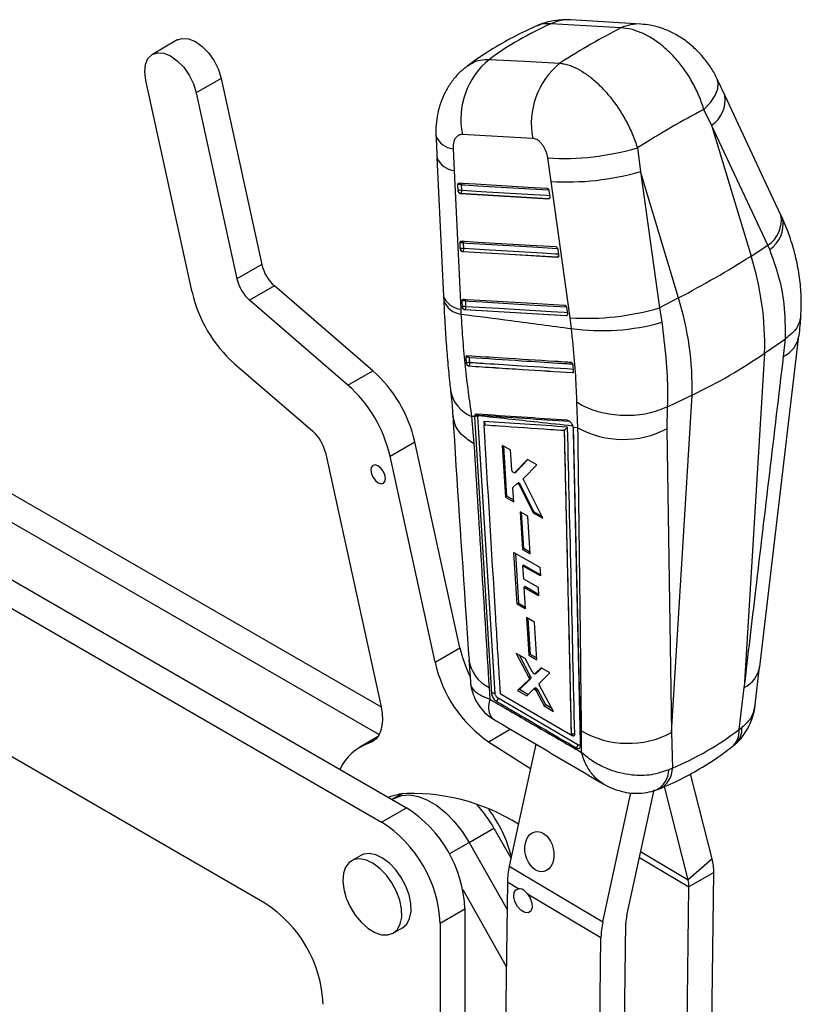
# Model space of a CAD drawing. Header units: millimetres. Extents: x 43 to 401, y 20 to 284.
# Tile 20 of 20: x 321 to 384, y 202 to 281. Entities that reach past the tile are written whole.
import ezdxf

# ---------------------------------------------------------------- set-up
doc = ezdxf.new("R2010")
doc.units = ezdxf.units.MM

msp = doc.modelspace()

# ---------------------------------------------------------------- linework, layer by layer
at = {"color": 7, "linetype": 'Continuous', "lineweight": 25}
for p, q in [((371.432522, 280.633934), (365.791811, 280.974593)), ((334.049012, 279.349165), (332.045543, 278.192587)), ((335.243583, 259.00586), (331.5075, 276.090785)), ((337.58681, 276.254665), (335.583341, 275.098087)), ((337.58681, 276.254665), (340.869505, 261.243057)), ((378.195891, 274.895996), (377.589451, 276.18835)), ((335.583341, 275.098087), (338.866036, 260.086478)), ((377.145124, 272.4686), (376.515948, 273.742688)), ((377.145124, 272.4686), (380.319844, 261.932893)), ((381.684538, 262.800676), (377.145124, 272.4686)), ((356.299958, 270.577005), (356.382002, 268.828617)), ((371.161175, 270.65434), (371.394114, 268.743691)), ((354.995125, 269.877823), (355.521967, 258.698266)), ((364.193946, 267.94668), (363.92676, 269.839017)), ((356.382002, 268.828617), (356.911249, 257.648024)), ((371.394114, 268.743691), (372.935868, 257.746439)), ((374.464898, 258.552904), (371.394114, 268.743691)), ((356.7019, 267.209079), (356.685117, 267.670156)), ((356.986033, 267.21281), (356.969248, 267.67388)), ((365.737654, 256.950605), (364.193946, 267.94668)), ((356.707399, 267.162456), (356.7019, 267.209079)), ((356.870126, 266.965227), (356.893595, 266.978775)), ((363.992115, 266.541849), (356.870126, 266.965227)), ((364.022383, 267.193404), (364.092237, 266.729358)), ((364.015485, 266.555341), (363.992115, 266.541849)), ((364.092237, 266.729358), (364.094587, 266.709084)), ((356.872595, 262.524613), (356.855784, 262.985673)), ((357.156737, 262.52838), (357.139923, 262.989437)), ((380.319844, 261.932893), (381.684538, 262.800676)), ((381.826427, 262.457761), (381.684538, 262.800676)), ((356.878031, 262.478332), (356.872595, 262.524613)), ((357.040888, 262.280786), (357.064341, 262.294325)), ((364.701528, 261.826951), (357.040888, 262.280786)), ((364.731898, 262.478545), (364.80171, 262.014484)), ((364.80171, 262.014484), (364.804084, 261.993876)), ((340.869505, 261.243057), (338.866036, 260.086478)), ((364.724911, 261.84045), (364.701528, 261.826951)), ((341.888853, 259.522621), (339.885384, 258.366043)), ((349.815386, 252.68483), (341.888853, 259.522621)), ((347.811917, 251.528252), (339.885384, 258.366043)), ((355.518887, 258.699208), (355.536399, 258.339751)), ((357.043501, 257.840266), (357.026674, 258.30131)), ((357.327647, 257.844061), (357.310818, 258.305109)), ((374.464898, 258.552904), (372.935868, 257.746439)), ((356.911249, 257.648024), (356.928595, 257.255792)), ((357.048894, 257.794208), (357.043501, 257.840266)), ((357.211837, 257.596454), (357.23528, 257.609987)), ((365.41065, 257.111884), (357.211837, 257.596454)), ((365.441082, 257.763505), (365.510871, 257.29943)), ((365.510871, 257.29943), (365.513261, 257.2786)), ((372.935868, 257.746439), (373.122751, 256.586269)), ((365.434041, 257.125387), (365.41065, 257.111884)), ((365.841521, 256.087086), (365.737654, 256.950605)), ((381.017384, 228.804341), (384.186166, 255.484723)), ((381.418137, 254.094378), (383.089865, 255.255053)), ((382.947037, 253.822465), (383.091643, 255.256261)), ((383.091643, 255.256261), (383.089865, 255.255053)), ((381.418137, 254.094378), (379.779068, 227.136962)), ((338.641407, 253.271067), (344.982634, 247.800838)), ((357.358404, 253.304659), (357.366975, 253.259994)), ((347.811917, 251.528252), (349.815386, 252.68483)), ((357.548977, 253.064236), (357.555857, 253.068208)), ((365.935325, 252.536529), (365.925999, 252.531145)), ((365.978887, 253.109078), (365.974972, 253.136829)), ((366.016645, 252.667434), (365.978887, 253.109078)), ((366.362667, 248.077848), (366.279322, 250.124747)), ((375.563191, 250.71439), (373.565806, 249.75749)), ((373.908809, 223.505107), (375.563191, 250.71439)), ((373.564821, 249.757014), (373.534626, 248.010105)), ((373.565806, 249.75749), (373.564821, 249.757014)), ((358.012777, 248.979613), (357.783584, 249.004157)), ((357.783584, 249.004157), (357.966014, 246.807597)), ((358.012777, 248.979613), (358.013455, 248.961701)), ((358.013455, 248.961701), (358.017623, 248.964106)), ((358.013455, 248.961701), (359.393006, 226.655297)), ((358.037497, 249.086792), (358.017623, 248.964106)), ((358.017623, 248.964106), (359.393661, 226.655675)), ((358.299572, 248.977427), (358.308552, 249.046173)), ((359.679184, 226.667355), (358.299572, 248.977427)), ((365.245095, 247.878392), (365.249413, 247.881438)), ((365.245095, 247.878392), (365.814423, 223.369473)), ((366.362667, 248.077848), (365.989917, 248.118387)), ((365.994922, 248.063134), (365.989917, 248.118387)), ((365.995675, 248.03107), (365.994922, 248.063134)), ((373.534626, 248.010105), (373.908809, 223.505107)), ((351.20974, 245.793464), (353.21321, 246.950042)), ((356.845422, 230.340107), (353.21321, 246.950042)), ((360.92844, 246.29321), (360.261261, 246.666844)), ((360.261261, 246.666844), (360.522381, 242.492914)), ((360.638666, 242.560043), (360.3781, 246.601411)), ((361.027914, 244.689646), (360.92844, 246.29321)), ((346.001981, 246.0804), (350.487024, 225.570514)), ((354.841953, 229.183528), (351.20974, 245.793464)), ((362.288435, 245.530703), (361.276958, 244.469944)), ((361.369676, 244.523469), (362.307667, 245.519911)), ((363.048941, 245.103809), (362.288435, 245.530703)), ((361.264618, 244.460288), (361.35775, 244.514052)), ((361.369676, 244.523469), (361.276958, 244.469944)), ((361.357184, 244.514983), (361.369676, 244.523469)), ((361.987091, 244.017788), (363.048941, 245.103809)), ((318.238332, 244.19298), (350.485999, 225.575202)), ((361.276958, 244.469944), (361.263342, 244.462542)), ((363.536299, 240.791662), (361.994162, 243.85766)), ((316.234862, 243.036402), (350.324258, 223.355326)), ((361.187467, 242.118002), (361.119575, 243.212198)), ((361.139971, 243.281666), (361.427673, 243.566801)), ((361.530986, 243.628269), (361.438387, 243.574813)), ((361.670909, 243.579387), (361.581241, 243.527622)), ((361.738091, 243.486825), (361.649559, 243.435716)), ((361.649559, 243.435716), (362.747674, 241.237381)), ((362.822605, 241.280637), (361.738091, 243.486825)), ((360.638666, 242.560043), (360.522381, 242.492914)), ((360.522381, 242.492914), (361.187467, 242.118002)), ((361.179705, 242.243088), (360.638666, 242.560043)), ((312.227924, 240.723246), (352.533012, 217.45362)), ((362.332229, 240.956942), (361.697079, 241.315763)), ((361.697079, 241.315763), (361.884176, 238.278927)), ((361.988765, 238.339304), (361.800617, 241.25727)), ((362.517669, 237.919099), (362.332229, 240.956942)), ((362.822605, 241.280637), (362.747674, 241.237381)), ((362.747674, 241.237381), (363.536299, 240.791662)), ((363.485761, 240.892139), (362.822605, 241.280637)), ((310.224454, 239.566667), (350.529542, 216.297042)), ((361.988765, 238.339304), (361.884176, 238.278927)), ((361.884176, 238.278927), (362.517669, 237.919099)), ((362.510682, 238.033553), (361.988765, 238.339304)), ((361.194454, 238.031499), (363.288403, 236.840449)), ((361.455018, 233.856778), (361.194454, 238.031499)), ((361.320933, 237.959555), (361.581113, 233.92957)), ((362.00972, 237.014264), (361.900351, 236.951126)), ((361.900351, 236.951126), (361.964534, 235.911269)), ((363.330891, 236.136018), (361.900351, 236.951126)), ((362.00972, 237.014264), (363.324379, 236.243983)), ((363.288403, 236.840449), (363.330891, 236.136018)), ((361.964534, 235.911269), (363.14078, 235.239764)), ((362.12155, 235.282119), (362.007427, 235.216237)), ((362.007427, 235.216237), (362.114635, 233.478645)), ((363.182843, 234.544253), (362.007427, 235.216237)), ((362.12155, 235.282119), (363.175568, 234.664553)), ((363.14078, 235.239764), (363.182843, 234.544253)), ((361.581113, 233.92957), (361.455018, 233.856778)), ((362.114635, 233.478645), (361.455018, 233.856778)), ((361.581113, 233.92957), (362.10578, 233.622159)), ((362.853484, 232.414986), (362.223576, 232.77683)), ((362.223576, 232.77683), (362.410346, 229.739759)), ((362.539163, 229.814123), (362.352913, 232.702536)), ((363.038028, 229.376567), (362.853484, 232.414986)), ((354.841953, 229.183528), (356.845422, 230.340107)), ((362.113108, 229.471988), (361.392662, 229.888944)), ((361.392662, 229.888944), (362.413124, 227.96232)), ((362.547754, 228.040041), (361.649143, 229.740505)), ((362.697428, 228.383264), (362.113108, 229.471988)), ((362.539163, 229.814123), (362.410346, 229.739759)), ((362.410346, 229.739759), (363.038028, 229.376567)), ((363.028878, 229.527233), (362.539163, 229.814123)), ((357.574555, 229.395648), (357.695375, 227.627627)), ((363.398742, 228.727239), (362.909163, 228.259756)), ((363.039607, 228.33506), (363.429719, 228.709276)), ((364.103759, 228.31847), (363.398742, 228.727239)), ((380.654036, 225.745263), (381.0164, 228.80574)), ((341.101007, 209.764553), (309.752628, 227.863139)), ((361.639053, 226.985773), (362.557934, 227.871006)), ((362.547754, 228.040041), (362.413124, 227.96232)), ((362.557934, 227.871006), (362.422827, 227.793011)), ((362.900207, 228.253322), (363.030792, 228.328707)), ((363.039607, 228.33506), (362.909163, 228.259756)), ((363.256376, 227.487411), (364.103759, 228.31847)), ((359.190813, 227.153424), (359.249457, 226.204801)), ((362.422827, 227.793011), (361.497934, 226.904306)), ((362.914981, 227.094313), (362.779234, 227.015948)), ((363.040991, 227.05823), (362.905645, 226.980096)), ((364.383931, 225.218644), (363.267173, 227.317249)), ((379.355012, 223.750098), (379.779068, 227.136962)), ((366.354712, 222.530823), (359.925485, 226.283077)), ((360.111692, 226.683286), (360.110335, 226.693991)), ((365.753395, 223.339677), (360.180132, 226.584584)), ((361.639053, 226.985773), (361.497934, 226.904306)), ((361.497934, 226.904306), (362.229019, 226.477617)), ((362.332633, 226.579449), (361.639053, 226.985773)), ((362.229019, 226.477617), (362.769019, 227.008334)), ((363.117573, 226.961833), (362.982242, 226.883708)), ((362.982242, 226.883708), (363.624535, 225.662521)), ((363.762174, 225.741978), (363.117573, 226.961833)), ((363.762174, 225.741978), (363.624535, 225.662521)), ((363.624535, 225.662521), (364.383931, 225.218644)), ((364.260927, 225.449793), (363.762174, 225.741978)), ((379.355012, 223.750098), (379.58788, 223.912664)), ((350.196069, 223.152992), (348.770737, 222.330165)), ((365.798751, 223.334036), (365.80667, 223.338607)), ((365.815413, 223.370044), (365.814423, 223.369473)), ((365.815413, 223.370044), (365.815447, 223.370314)), ((366.661826, 221.895957), (366.646715, 223.635543)), ((373.908809, 223.505107), (373.976845, 220.648597)), ((359.14897, 222.770933), (362.548137, 220.623833)), ((362.972196, 222.570291), (360.828502, 212.730593)), ((373.976845, 220.648597), (373.680707, 220.506141)), ((377.195124, 213.337677), (375.44953, 220.186969)), ((375.251953, 211.626393), (373.333692, 219.153187)), ((352.204167, 218.585123), (351.388621, 218.114319)), ((368.370083, 208.243089), (370.638404, 218.654827)), ((370.297318, 208.766143), (372.504357, 218.8966)), ((350.529542, 216.297042), (352.533012, 217.45362)), ((357.585155, 214.650229), (359.588624, 215.806808)), ((359.588624, 215.806808), (360.966984, 213.366236)), ((357.585155, 214.650229), (360.646082, 209.230451)), ((348.846138, 213.605946), (348.091891, 213.170529)), ((377.195124, 213.337677), (375.251953, 211.626393)), ((360.828502, 212.730593), (368.370083, 208.243089)), ((377.315722, 212.228265), (375.312252, 211.071687)), ((377.053522, 192.678629), (377.315722, 212.228265)), ((360.676032, 211.463543), (360.361121, 187.983773)), ((360.676032, 211.463543), (361.595054, 210.916693)), ((357.073266, 210.852611), (360.584455, 204.635583)), ((362.281214, 210.508403), (368.217614, 206.976039)), ((375.050052, 191.52205), (375.312252, 211.071687)), ((355.243386, 208.131959), (357.246855, 209.288537)), ((357.246855, 209.288537), (357.246255, 193.121375)), ((355.243386, 208.131959), (355.242786, 191.964797)), ((369.958883, 188.582981), (370.221083, 208.132617)), ((351.458284, 207.339132), (352.212531, 207.774549)), ((367.955414, 187.426403), (368.217614, 206.976039))]:
    msp.add_line(p, q, dxfattribs=at)
at = {"color": 8, "linetype": 'Continuous', "lineweight": 25}
for p, q in [((358.775355, 248.601682), (358.792402, 248.321153)), ((365.987855, 248.128311), (366.549254, 223.484877)), ((359.14897, 222.770933), (360.90728, 223.785984)), ((365.802924, 223.336443), (365.904782, 223.277062)), ((350.008219, 222.943505), (349.498441, 222.649216)), ((355.984009, 213.725907), (357.585155, 214.650229)), ((371.417534, 213.908006), (375.251953, 211.626393)), ((371.317473, 213.448719), (375.312252, 211.071687))]:
    msp.add_line(p, q, dxfattribs=at)
at = {"color": 7, "linetype": 'Continuous', "lineweight": 25, "flags": 128}
for points in [[(369.829061, 280.317497), (366.986023, 280.489237), (364.188501, 280.658234)], [(334.049012, 279.349165), (334.452539, 279.481025), (334.959923, 279.444332), (335.507444, 279.224093), (336.057789, 278.83532), (336.573454, 278.304505), (337.019297, 277.667827), (337.364933, 276.968661), (337.58681, 276.254665)], [(331.5075, 276.090785), (331.424506, 276.770956), (331.486047, 277.370948), (331.68793, 277.849868), (332.0164, 278.17509), (332.449069, 278.324447), (332.956454, 278.287753), (333.503975, 278.067515), (334.05432, 277.678742), (334.569985, 277.147927), (335.015828, 276.511249), (335.361464, 275.812083), (335.583341, 275.098087)], [(359.21831, 277.788374), (362.038511, 277.635045), (364.906981, 277.479029)], [(382.736756, 265.228251), (381.740685, 267.349509), (378.197588, 274.895872)], [(362.724456, 271.406552), (359.858125, 271.567195), (357.040032, 271.725092)], [(356.788701, 267.822585), (357.052877, 267.806873), (358.109575, 267.744025), (362.336297, 267.492583), (363.857383, 267.402082)], [(356.893595, 266.978775), (360.440156, 266.767941), (364.015485, 266.555341)], [(356.959389, 263.138112), (357.223656, 263.122453), (358.280716, 263.059808), (362.508899, 262.809209), (364.566862, 262.68722)], [(357.064341, 262.294325), (360.880269, 262.068261), (364.724911, 261.84045)], [(357.130294, 258.453761), (357.394621, 258.438138), (358.451927, 258.375636), (362.681098, 258.125605), (365.276019, 257.972172)], [(357.23528, 257.609987), (361.32032, 257.368557), (365.434041, 257.125387)], [(350.832915, 244.002003), (350.783663, 244.289772), (350.652218, 244.583486), (350.458591, 244.838427), (350.232259, 245.015784), (350.00768, 245.088556), (349.819044, 245.045665), (349.695069, 244.893638), (349.654629, 244.655628), (349.70388, 244.367859), (349.835326, 244.074145), (350.028953, 243.819204), (350.255285, 243.641847), (350.479863, 243.569075), (350.668499, 243.611966), (350.792475, 243.763993), (350.832915, 244.002003)], [(359.393017, 226.655132), (359.393898, 226.644947), (359.394779, 226.634765)], [(350.487024, 225.570514), (350.573615, 225.043628), (350.597801, 224.543201), (350.559046, 224.080366), (350.458212, 223.665426), (350.297543, 223.307617), (350.080616, 223.0149), (349.812257, 222.793793), (349.498441, 222.649216)], [(351.103881, 218.288602), (351.266083, 218.372723), (351.923178, 218.55565)], [(351.536517, 218.199697), (351.585965, 218.227316), (352.160219, 218.433922), (352.806669, 218.475523), (353.505672, 218.350858), (354.235989, 218.063713), (354.975431, 217.622812), (355.701528, 217.041552), (356.39222, 216.337597), (357.02652, 215.532332), (357.585155, 214.650229)], [(351.536517, 218.199697), (351.585965, 218.227316), (352.160219, 218.433922), (352.806669, 218.475523), (353.505672, 218.350858), (354.235989, 218.063713), (354.975431, 217.622812), (355.701528, 217.041552), (356.39222, 216.337597), (357.02652, 215.532332), (357.585155, 214.650229)], [(352.786884, 208.514635), (352.900248, 209.073906), (352.885796, 209.720316), (352.744306, 210.419014), (352.483407, 211.132334), (352.117163, 211.821822), (351.665319, 212.450304), (351.152233, 212.983904), (350.605567, 213.39385), (350.054791, 213.658046), (349.529598, 213.762246), (349.058301, 213.700834), (348.846138, 213.605946)], [(352.032637, 208.079218), (352.146002, 208.638489), (352.131549, 209.284899), (351.990059, 209.983596), (351.72916, 210.696916), (351.362916, 211.386404), (350.911072, 212.014886), (350.397987, 212.548486), (349.851321, 212.958432), (349.300545, 213.222629), (348.775351, 213.326829), (348.304054, 213.265416), (347.912061, 213.041704), (347.620504, 212.667749), (347.445101, 212.163713), (347.395308, 211.55677), (347.47381, 210.879639), (347.676375, 210.168822), (347.992081, 209.462644), (348.403909, 208.799173), (348.889659, 208.214175), (349.423142, 207.73919), (349.975598, 207.399825), (350.517245, 207.214373), (351.018882, 207.192834), (351.453466, 207.336367), (351.797568, 207.637234), (352.032637, 208.079218)], [(362.281214, 210.508403), (362.517842, 210.144907), (362.656355, 209.74783), (362.67372, 209.383203), (362.567051, 209.111654), (362.354083, 208.978344), (362.070232, 209.005438), (361.762699, 209.188433), (361.482621, 209.496895), (361.276574, 209.879534), (361.178819, 210.27272), (361.205613, 210.611072), (361.3525, 210.838327), (361.595054, 210.916693)], [(352.212531, 207.774549), (352.551814, 208.072652), (352.786884, 208.514635)]]:
    msp.add_lwpolyline(points, dxfattribs=at)
at = {"color": 8, "linetype": 'Continuous', "lineweight": 25, "flags": 128}
for points in [[(376.515948, 273.742688), (377.045478, 274.316624), (377.423359, 274.8755), (377.636428, 275.399847), (377.677265, 275.871405), (377.59002, 276.188555)], [(356.969248, 267.67388), (357.233428, 267.658173), (358.290145, 267.595358), (362.516942, 267.344042), (364.004553, 267.255577)], [(364.082956, 266.791014), (363.843723, 266.80524), (362.787001, 266.868052), (358.56004, 267.119274), (356.986033, 267.21281)], [(357.139923, 262.989437), (357.404193, 262.973781), (358.461265, 262.911163), (362.689498, 262.660649), (364.714085, 262.540671)], [(364.792442, 262.076093), (364.553027, 262.090277), (363.49596, 262.152906), (359.267634, 262.403365), (357.156737, 262.52838)], [(357.310818, 258.305109), (357.575148, 258.289488), (358.632462, 258.227002), (362.861668, 257.977027), (365.423279, 257.825602)], [(365.501609, 257.361016), (365.262071, 257.375168), (364.204768, 257.437661), (359.975507, 257.687604), (357.327647, 257.844061)]]:
    msp.add_lwpolyline(points, dxfattribs=at)
at = {"color": 8, "linetype": 'Continuous', "lineweight": 25}
for centre, radius, start, end in [((365.605967, 277.695393), 3.284454, 86.77490642, 115.567135), ((371.246704, 277.354758), 3.284437, 86.7877706, 115.57068191), ((375.77699, 274.503725), 2.452249, 303.91137242, 9.18635195), ((356.450619, 272.214611), 1.644522, 200.83007223, 264.74354347), ((356.530345, 270.465892), 1.643982, 200.95583453, 264.82292654), ((356.792074, 267.65772), 0.17791, 5.21150802, 67.10823527), ((363.909516, 266.720924), 0.196589, 302.61833444, 340.12911016), ((364.02223, 266.628819), 0.073787, 264.75564188, 299.59446905), ((380.315902, 264.835911), 2.452621, 303.91966327, 9.19070817), ((380.431151, 264.510402), 2.481961, 304.2057651, 9.50426777), ((356.962766, 262.973272), 0.177893, 5.21357649, 67.11331513), ((364.619042, 262.005909), 0.196431, 302.61329291, 340.1745026), ((364.731599, 261.914193), 0.074045, 264.81836998, 299.53174095), ((357.059253, 259.287908), 1.646549, 200.98099302, 264.84286049), ((357.099263, 258.906141), 1.65915, 199.72481925, 264.09584865), ((357.133026, 258.288667), 0.178551, 5.28359116, 66.2142324), ((365.330124, 257.289347), 0.194117, 302.36641271, 340.97591178), ((365.440923, 257.19822), 0.073157, 264.60197943, 299.74989708), ((381.921623, 255.876907), 2.296129, 296.52470765, 350.32483648), ((357.419605, 253.717588), 0.185218, 12.3893923, 55.57766494), ((365.83214, 252.700923), 0.194094, 302.11513087, 341.85856417), ((365.942003, 252.610472), 0.074244, 264.8393215, 299.48952854), ((358.805662, 251.566404), 2.758578, 190.55946221, 248.25300091), ((358.231617, 249.037622), 0.182681, 20.88836183, 48.12445535), ((360.38994, 229.722416), 2.83507, 186.60511755, 244.9782777), ((378.750335, 229.193897), 2.299843, 296.57097079, 350.2732542), ((377.870577, 223.822717), 1.719656, 313.3740499, 2.99822106), ((365.811332, 223.279693), 0.093487, 358.3874761, 55.3718219), ((377.697728, 223.610896), 1.663119, 310.63021319, 4.80125446), ((371.840247, 220.524886), 1.840555, 296.31464251, 359.41646422), ((372.100571, 220.65956), 1.876306, 296.68030034, 359.6652386)]:
    msp.add_arc(centre, radius, start, end, dxfattribs=at)
at = {"color": 7, "linetype": 'Continuous', "lineweight": 25}
for centre, radius, start, end in [((363.163957, 272.947949), 6.244825, 129.18502192, 191.29259405), ((368.84586, 272.634894), 6.243429, 129.11536693, 191.34647947), ((365.208712, 290.967562), 21.167399, 266.5278953, 286.33237525), ((365.510051, 288.97858), 21.073038, 266.41929406, 286.21379651), ((356.833864, 267.162204), 0.529284, 75.1797351, 106.32193511), ((356.85066, 266.701123), 0.529291, 75.18125448, 106.32316812), ((356.958545, 267.230828), 0.260287, 195.22912028, 255.55005135), ((356.760923, 267.16645), 0.229834, 305.25740276, 11.6370208), ((357.004604, 262.47783), 0.5292, 75.18462723, 106.332938), ((357.021423, 262.016869), 0.529106, 75.18259862, 106.33669689), ((357.129351, 262.546473), 0.260394, 195.17018804, 255.54264214), ((356.931627, 262.48198), 0.229842, 305.26898665, 11.64693779), ((344.069453, 261.976811), 3.282996, 192.91476662, 228.37821769), ((335.542384, 332.737057), 83.775, 297.68483903, 302.30978444), ((357.585679, 254.751297), 23.84151, 358.4210966, 17.53103456), ((342.065984, 260.820232), 3.282996, 192.91476662, 228.37821769), ((345.910058, 261.451682), 10.943297, 192.9146593, 228.37822499), ((357.175561, 257.793589), 0.529101, 75.1887155, 106.34358969), ((351.730733, 251.371309), 23.84151, 358.4210966, 17.53103456), ((357.192382, 257.332397), 0.529242, 75.19190902, 106.33844688), ((357.300338, 257.862209), 0.260477, 195.13318698, 255.53642775), ((357.102544, 257.797626), 0.229842, 305.27561286, 11.6555774), ((367.053126, 278.003687), 21.09414, 266.42460235, 286.19339232), ((368.304415, 273.515257), 17.601334, 261.95640478, 285.88743741), ((357.483385, 253.362027), 0.412287, 73.49589424, 114.11292377), ((357.529997, 252.937986), 0.404838, 73.66564238, 115.07837704), ((357.622779, 253.323021), 0.263454, 193.84132522, 255.28458516), ((357.420543, 253.25844), 0.233448, 305.42466849, 16.94596842), ((342.546756, 244.504228), 10.943274, 12.91464679, 48.3782645), ((340.543286, 243.34765), 10.943274, 12.91464679, 48.3782645), ((358.170477, 248.71932), 0.288591, 63.42758731, 121.98226321), ((358.145166, 248.880579), 0.23263, 45.38438779, 117.57014472), ((342.802034, 245.346652), 3.282994, 12.91465507, 48.37818229), ((370.011705, 254.719961), 7.578465, 241.21652345, 297.70113015), ((367.062491, 232.642655), 10.47331, 192.70017153, 205.89268341), ((365.162653, 231.462722), 10.56937, 192.45315922, 235.32137891), ((370.396845, 230.200349), 7.560434, 240.26293561, 297.67908559), ((350.713383, 218.974148), 3.870686, 108.29340049, 156.0366944), ((353.028117, 202.667302), 15.926722, 57.58621503, 93.97817404), ((350.952342, 210.964621), 9.901118, 29.27845655, 42.67099985), ((347.055332, 208.848028), 10.201039, 2.4749582, 57.52220208), ((350.366003, 210.750016), 10.986474, 14.57033274, 36.58671582), ((345.051862, 207.69145), 10.201039, 2.4749582, 57.52220208), ((373.042162, 212.324973), 4.274654, 358.70365345, 13.70418215), ((367.057668, 211.338311), 6.382865, 167.40089192, 178.87578581), ((373.175484, 211.12004), 2.137316, 358.70365183, 13.70426779), ((335.623347, 201.158972), 10.201019, 2.47490627, 57.5222594), ((374.599281, 206.850806), 6.382895, 167.40093966, 178.87577993), ((373.411947, 208.07), 3.191478, 167.40103436, 178.87576894)]:
    msp.add_arc(centre, radius, start, end, dxfattribs=at)
for centre, major_axis, ratio, start_param, end_param in [((396.933992, 234.720438), (40.695395, -40.507139), 0.662410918, 2.890308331, 3.038424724), ((354.316426, 237.288799), (31.713501, 44.336237), 0.386218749, 0.630754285, 0.777458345), ((354.316426, 237.288799), (37.38148, 38.671544), 0.275358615, 0.685387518, 0.845048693), ((361.632398, 243.47183), (-0.105287, 0.154588), 0.52924628, 4.457806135, 5.07998817), ((363.016221, 226.93755), (-0.10571, 0.155208), 0.52924628, 4.51415962, 5.186883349), ((345.246435, 276.598097), (-31.54293, 54.560947), 0.615400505, 3.060805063, 3.221051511)]:
    msp.add_ellipse(centre, major_axis=major_axis, ratio=ratio, start_param=start_param, end_param=end_param, dxfattribs=at)
msp.add_ellipse((363.255798, 213.906326), major_axis=(-0.356448, 1.598544), ratio=0.700913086, dxfattribs=at)
for points, knots in [([(363.029163, 280.481228), (362.728096, 280.347002), (361.76534, 279.917772), (360.210771, 279.088057), (358.661918, 278.135787), (357.778195, 277.490389), (357.464199, 277.261073)], [0, 0, 0, 0, 0.151786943, 0.485386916, 0.817152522, 1, 1, 1, 1]), ([(365.785919, 280.964284), (365.540148, 280.975008), (364.992816, 280.99889), (364.148629, 280.864621), (363.468645, 280.688604), (363.115067, 280.512351), (363.033781, 280.471832)], [0, 0, 0, 0, 0.261169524, 0.581625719, 0.903818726, 1, 1, 1, 1]), ([(376.515948, 273.742688), (376.509241, 273.765842), (376.39479, 274.160948), (376.114377, 274.930992), (375.575948, 276.016792), (374.918104, 277.035308), (374.102522, 278.039835), (373.211872, 278.879429), (372.293676, 279.527222), (371.456285, 279.960807), (370.621689, 280.244894), (370.093271, 280.293296), (369.829061, 280.317497)], [0, 0, 0, 0, 0.006912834, 0.11796384, 0.229014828, 0.338920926, 0.448826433, 0.587594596, 0.690333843, 0.793072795, 0.896536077, 1, 1, 1, 1]), ([(377.585177, 276.182235), (377.568776, 276.222496), (377.427111, 276.570253), (377.039758, 277.194839), (376.415825, 278.040288), (375.673564, 278.796983), (374.859523, 279.439749), (374.003353, 279.949281), (373.108841, 280.322159), (372.248969, 280.558141), (371.683002, 280.603952), (371.429332, 280.624484)], [0, 0, 0, 0, 0.016460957, 0.142183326, 0.274448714, 0.40996776, 0.537412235, 0.663670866, 0.785490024, 0.90385533, 1, 1, 1, 1]), ([(357.464152, 277.25651), (357.262553, 277.100064), (356.818452, 276.755428), (356.244848, 276.100471), (355.740333, 275.341269), (355.353462, 274.518807), (355.078917, 273.648922), (354.930388, 272.726104), (354.878951, 272.045473), (354.916929, 271.675988), (354.921599, 271.630548)], [0, 0, 0, 0, 0.118726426, 0.261541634, 0.403558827, 0.542901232, 0.684636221, 0.827746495, 0.978816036, 1, 1, 1, 1]), ([(364.906981, 277.479029), (364.995909, 277.467119), (365.318472, 277.423921), (365.907394, 277.239626), (366.669874, 276.854036), (367.435, 276.314131), (368.214302, 275.61567), (368.966913, 274.773159), (369.665681, 273.810107), (370.268634, 272.796852), (370.784896, 271.732077), (371.035749, 271.013586), (371.161175, 270.65434)], [0, 0, 0, 0, 0.039752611, 0.144191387, 0.248630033, 0.351138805, 0.453648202, 0.569709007, 0.676652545, 0.783596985, 0.891798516, 1, 1, 1, 1]), ([(354.91378, 271.630919), (354.932354, 271.221962), (354.958888, 270.637742), (354.987356, 270.052997), (354.995896, 269.877577)], [0, 0, 0, 0, 0.7000064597, 1, 1, 1, 1]), ([(357.040032, 271.725092), (356.936754, 271.717414), (356.832998, 271.7097), (356.651343, 271.616741), (356.513747, 271.492568), (356.359109, 271.192024), (356.294984, 270.882032), (356.298819, 270.646877), (356.299958, 270.577005)], [0, 0, 0, 0, 0.235155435, 0.236244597, 0.472331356, 0.635245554, 0.89162138, 1, 1, 1, 1]), ([(363.92676, 269.839017), (363.926185, 269.843025), (363.901968, 270.011855), (363.81532, 270.352033), (363.622224, 270.741457), (363.385955, 271.058707), (363.116965, 271.296345), (362.872512, 271.393802), (362.744946, 271.404787), (362.724456, 271.406552)], [0, 0, 0, 0, 0.0052168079, 0.2197873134, 0.4346530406, 0.5507195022, 0.7539119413, 0.9604729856, 1, 1, 1, 1]), ([(356.685117, 267.670156), (356.685024, 267.676411), (356.684613, 267.703991), (356.692524, 267.749434), (356.7169, 267.794517), (356.750644, 267.820258), (356.776939, 267.821865), (356.788701, 267.822585)], [0, 0, 0, 0, 0.071485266, 0.315240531, 0.558969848, 0.802707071, 1, 1, 1, 1]), ([(356.870126, 266.965227), (356.855106, 266.968255), (356.825071, 266.974312), (356.780434, 267.010264), (356.74246, 267.061663), (356.718331, 267.115649), (356.710269, 267.150167), (356.707399, 267.162456)], [0, 0, 0, 0, 0.217812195, 0.435575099, 0.654726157, 0.877078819, 1, 1, 1, 1]), ([(363.857383, 267.402082), (363.860261, 267.401824), (363.877991, 267.400237), (363.912142, 267.386599), (363.956132, 267.348038), (363.992486, 267.293285), (364.013965, 267.238713), (364.020226, 267.205014), (364.022383, 267.193404)], [0, 0, 0, 0, 0.0410635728, 0.2529589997, 0.4648540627, 0.6767577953, 0.888635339, 1, 1, 1, 1]), ([(364.094587, 266.709084), (364.094878, 266.687033), (364.09546, 266.642926), (364.076472, 266.589012), (364.045161, 266.552758), (364.014144, 266.541406), (363.995778, 266.541776), (363.992115, 266.541849)], [0, 0, 0, 0, 0.237473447, 0.474994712, 0.710435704, 0.942246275, 1, 1, 1, 1]), ([(382.87731, 264.922625), (382.845486, 264.994106), (382.799958, 265.09637), (382.749563, 265.198212), (382.734393, 265.228868)], [0, 0, 0, 0, 0.698985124, 1, 1, 1, 1]), ([(384.335606, 257.138441), (384.355389, 257.580458), (384.398014, 258.532829), (384.277684, 260.014904), (384.016415, 261.570357), (383.58701, 263.117498), (383.192904, 264.236411), (382.909956, 264.822575), (382.865408, 264.91486)], [0, 0, 0, 0, 0.169398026, 0.364985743, 0.562685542, 0.7620336, 0.962534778, 1, 1, 1, 1]), ([(356.855784, 262.985673), (356.855691, 262.992041), (356.855288, 263.01973), (356.863285, 263.065233), (356.887734, 263.110231), (356.921474, 263.135819), (356.947701, 263.137405), (356.959389, 263.138112)], [0, 0, 0, 0, 0.072793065, 0.316533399, 0.560285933, 0.804032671, 1, 1, 1, 1]), ([(357.040888, 262.280786), (357.025864, 262.283812), (356.995819, 262.289862), (356.951168, 262.325806), (356.913178, 262.377188), (356.888986, 262.431284), (356.880921, 262.465923), (356.878031, 262.478332)], [0, 0, 0, 0, 0.2175602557, 0.4350701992, 0.653943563, 0.8760282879, 1, 1, 1, 1]), ([(364.566862, 262.68722), (364.569816, 262.686952), (364.587635, 262.68533), (364.621868, 262.6716), (364.665845, 262.632948), (364.702161, 262.578139), (364.723537, 262.523639), (364.729766, 262.490046), (364.731898, 262.478545)], [0, 0, 0, 0, 0.042119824, 0.254008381, 0.46589592, 0.677776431, 0.889679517, 1, 1, 1, 1]), ([(364.804084, 261.993876), (364.804345, 261.971835), (364.804866, 261.927745), (364.785792, 261.873899), (364.754406, 261.837731), (364.723415, 261.826499), (364.705117, 261.826877), (364.701528, 261.826951)], [0, 0, 0, 0, 0.237744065, 0.475568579, 0.711304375, 0.943371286, 1, 1, 1, 1]), ([(383.089865, 255.255053), (383.095416, 256.179535), (383.105175, 257.805229), (382.628733, 260.248966), (382.095464, 261.717086), (381.826427, 262.457761)], [0, 0, 0, 0, 0.395136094, 0.69484289, 1, 1, 1, 1]), ([(355.541029, 258.346129), (355.560449, 257.882246), (355.606535, 256.781434), (355.715862, 255.111391), (355.858823, 253.348234), (355.9871, 251.997288), (356.07281, 251.264224), (356.096494, 251.061655)], [0, 0, 0, 0, 0.178002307, 0.422405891, 0.664613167, 0.907322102, 1, 1, 1, 1]), ([(357.026674, 258.30131), (357.026581, 258.307756), (357.026182, 258.335518), (357.034239, 258.381062), (357.058735, 258.426002), (357.092479, 258.451479), (357.118656, 258.453059), (357.130294, 258.453761)], [0, 0, 0, 0, 0.073698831, 0.317415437, 0.561170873, 0.804904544, 1, 1, 1, 1]), ([(356.928595, 257.255792), (358.27944, 257.07763), (361.250704, 256.685752), (364.221408, 256.298357), (365.841521, 256.087086)], [0, 0, 0, 0, 0.454636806, 1, 1, 1, 1]), ([(356.928595, 257.255792), (356.973895, 256.533137), (357.064496, 255.087812), (357.262073, 252.987461), (357.497906, 250.941675), (357.688357, 249.650006), (357.783584, 249.004157)], [0, 0, 0, 0, 0.246886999, 0.493778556, 0.746883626, 1, 1, 1, 1]), ([(357.211837, 257.596454), (357.19681, 257.599477), (357.166758, 257.605523), (357.122097, 257.641462), (357.084098, 257.692837), (357.059866, 257.747004), (357.051796, 257.781721), (357.048894, 257.794208)], [0, 0, 0, 0, 0.217392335, 0.434737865, 0.653441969, 0.875349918, 1, 1, 1, 1]), ([(365.276019, 257.972172), (365.279026, 257.971899), (365.296896, 257.97028), (365.331199, 257.956456), (365.375163, 257.917748), (365.411452, 257.862894), (365.432761, 257.80845), (365.438966, 257.774932), (365.441082, 257.763505)], [0, 0, 0, 0, 0.042863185, 0.254744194, 0.466622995, 0.678502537, 0.890390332, 1, 1, 1, 1]), ([(365.513261, 257.2786), (365.513502, 257.256561), (365.513984, 257.212481), (365.494849, 257.158682), (365.463409, 257.122581), (365.432441, 257.111419), (365.414188, 257.111809), (365.41065, 257.111884)], [0, 0, 0, 0, 0.2379721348, 0.4759833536, 0.7118903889, 0.9441572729, 1, 1, 1, 1]), ([(373.122751, 256.586269), (373.244376, 255.613072), (373.490924, 253.640293), (373.59878, 251.385594), (373.573633, 250.143926), (373.565806, 249.75749)], [0, 0, 0, 0, 0.401411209, 0.813704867, 1, 1, 1, 1]), ([(384.337589, 257.138244), (384.271888, 256.794151), (384.137517, 256.090413), (383.445366, 255.538378), (383.091643, 255.256261)], [0, 0, 0, 0, 0.488951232, 1, 1, 1, 1]), ([(384.192558, 255.48836), (384.193877, 255.498393), (384.265809, 256.045359), (384.305739, 256.57815), (384.344937, 257.101168)], [0, 0, 0, 0, 0.018343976, 1, 1, 1, 1]), ([(366.279322, 250.124747), (366.268855, 250.448981), (366.234396, 251.5164), (366.100815, 253.482431), (365.928611, 255.212256), (365.841521, 256.087086)], [0, 0, 0, 0, 0.177385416, 0.583976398, 1, 1, 1, 1]), ([(375.563191, 250.71439), (376.602814, 251.236539), (378.68206, 252.280838), (380.506111, 253.489865), (381.418137, 254.094378)], [0, 0, 0, 0, 0.500000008, 1, 1, 1, 1]), ([(357.405753, 253.87737), (357.392267, 253.87637), (357.364509, 253.874312), (357.333307, 253.845608), (357.314784, 253.800051), (357.312948, 253.760137), (357.314891, 253.738987), (357.314951, 253.738339)], [0, 0, 0, 0, 0.237605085, 0.489078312, 0.740574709, 0.992044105, 1, 1, 1, 1]), ([(357.314951, 253.738339), (357.326531, 253.618744), (357.340552, 253.473952), (357.355758, 253.329752), (357.358404, 253.304659)], [0, 0, 0, 0, 0.825980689, 1, 1, 1, 1]), ([(357.366975, 253.259994), (357.374292, 253.238607), (357.388926, 253.195831), (357.427265, 253.137944), (357.472426, 253.093501), (357.515029, 253.069353), (357.539541, 253.065658), (357.548977, 253.064236)], [0, 0, 0, 0, 0.2163367, 0.432693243, 0.648887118, 0.864836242, 1, 1, 1, 1]), ([(365.794901, 253.350464), (365.70873, 253.355845), (365.271655, 253.383137), (363.431117, 253.498254), (360.720484, 253.668244), (358.361977, 253.817042), (357.405753, 253.87737)], [0, 0, 0, 0, 0.030799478, 0.156219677, 0.657900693, 1, 1, 1, 1]), ([(357.643855, 253.326483), (357.637439, 253.387535), (357.622378, 253.530842), (357.608484, 253.674736), (357.600509, 253.757328)], [0, 0, 0, 0, 0.426020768, 1, 1, 1, 1]), ([(365.974972, 253.136829), (365.969398, 253.158474), (365.958251, 253.201765), (365.924284, 253.262675), (365.882084, 253.311332), (365.836589, 253.342848), (365.808141, 253.348045), (365.794901, 253.350464)], [0, 0, 0, 0, 0.20531343, 0.410633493, 0.615953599, 0.821272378, 1, 1, 1, 1]), ([(379.779068, 227.136962), (380.089207, 229.760914), (381.140219, 238.653072), (382.19999, 247.550526), (382.947037, 253.822465)], [0, 0, 0, 0, 0.295086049, 1, 1, 1, 1]), ([(357.548977, 253.064236), (358.269026, 253.01819), (359.709127, 252.926098), (362.501117, 252.748203), (364.573899, 252.616837), (365.925999, 252.531145)], [0, 0, 0, 0, 0.257988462, 0.515977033, 1, 1, 1, 1]), ([(357.555857, 253.068208), (358.996473, 252.976414), (361.788491, 252.798512), (364.582809, 252.621976), (365.935325, 252.536529)], [0, 0, 0, 0, 0.515976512, 1, 1, 1, 1]), ([(365.925999, 252.531145), (365.940228, 252.532307), (365.968685, 252.534629), (365.999336, 252.564961), (366.01737, 252.610008), (366.016882, 252.648709), (366.016645, 252.667434)], [0, 0, 0, 0, 0.253870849, 0.507716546, 0.761818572, 1, 1, 1, 1]), ([(356.090924, 251.048676), (356.158289, 250.448179), (356.231719, 249.79363), (356.251998, 249.181831), (356.253672, 249.131308)], [0, 0, 0, 0, 0.917418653, 1, 1, 1, 1]), ([(373.564821, 249.757014), (373.059858, 249.556492), (372.049931, 249.155446), (370.209234, 249.000428), (368.384158, 249.2066), (367.106229, 249.653838), (366.467884, 250.00601), (366.301533, 250.110761), (366.279322, 250.124747)], [0, 0, 0, 0, 0.228047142, 0.456094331, 0.684146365, 0.912206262, 0.98827816, 1, 1, 1, 1]), ([(356.261472, 249.113564), (356.615429, 243.660603), (357.04242, 237.082495), (357.498397, 230.519599), (357.57639, 229.397054)], [0, 0, 0, 0, 0.828955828, 1, 1, 1, 1]), ([(358.193576, 249.182138), (358.161243, 249.179895), (358.096578, 249.175407), (358.034186, 249.110271), (358.013275, 249.03639), (358.012854, 248.988411), (358.012777, 248.979613)], [0, 0, 0, 0, 0.309934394, 0.61985335, 0.930294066, 1, 1, 1, 1]), ([(365.488448, 248.687403), (364.272109, 248.769532), (361.839431, 248.933789), (359.408861, 249.099355), (358.193576, 249.182138)], [0, 0, 0, 0, 0.500000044, 1, 1, 1, 1]), ([(358.308552, 249.046173), (358.310482, 249.050506), (358.319774, 249.071365), (358.34706, 249.098982), (358.383872, 249.101498), (358.402291, 249.102757)], [0, 0, 0, 0, 0.115828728, 0.557594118, 1, 1, 1, 1]), ([(358.402291, 249.102757), (359.617386, 249.019298), (362.047577, 248.852381), (364.479869, 248.686778), (365.696016, 248.603976)], [0, 0, 0, 0, 0.49999976, 1, 1, 1, 1]), ([(365.525525, 248.139243), (364.378247, 248.217596), (362.127534, 248.371307), (359.878142, 248.525894), (358.775355, 248.601682)], [0, 0, 0, 0, 0.509739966, 1, 1, 1, 1]), ([(358.775355, 248.601682), (358.775878, 248.601056), (358.77935, 248.596909), (358.799889, 248.571214), (358.827993, 248.522904), (358.845739, 248.456472), (358.843595, 248.39863), (358.825796, 248.351239), (358.802474, 248.330144), (358.791563, 248.320275)], [0, 0, 0, 0, 0.00710712, 0.0470958, 0.28722951, 0.494913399, 0.676269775, 0.848551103, 1, 1, 1, 1]), ([(365.957566, 248.239131), (365.955442, 248.244664), (365.935393, 248.296901), (365.88279, 248.39743), (365.782901, 248.525171), (365.668292, 248.623415), (365.566083, 248.67606), (365.509666, 248.684303), (365.488448, 248.687403)], [0, 0, 0, 0, 0.025175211, 0.237667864, 0.449919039, 0.661599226, 0.872732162, 1, 1, 1, 1]), ([(358.791563, 248.320275), (358.83724, 248.317134), (359.230271, 248.290104), (361.012843, 248.167689), (363.118342, 248.023514), (364.87693, 247.903514), (365.245095, 247.878392)], [0, 0, 0, 0, 0.021241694, 0.182775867, 0.828911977, 1, 1, 1, 1]), ([(360.110335, 226.693991), (360.106561, 226.75471), (360.076885, 227.232209), (359.943862, 229.377038), (359.504073, 236.521547), (359.097409, 243.255652), (358.791563, 248.320275)], [0, 0, 0, 0, 0.0084307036, 0.0663000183, 0.2977775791, 1, 1, 1, 1]), ([(365.249413, 247.881438), (365.259181, 247.888736), (365.281302, 247.905263), (365.325545, 247.942004), (365.389503, 247.999026), (365.462091, 248.069699), (365.505928, 248.116887), (365.525221, 248.138896), (365.525525, 248.139243)], [0, 0, 0, 0, 0.084209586, 0.190688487, 0.358774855, 0.662844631, 0.994696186, 1, 1, 1, 1]), ([(365.249413, 247.881438), (365.249423, 247.881026), (365.345361, 243.793633), (365.540968, 235.624441), (365.72399, 227.452212), (365.815413, 223.370044)], [0, 0, 0, 0, 0.000050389, 0.500508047, 1, 1, 1, 1]), ([(366.101032, 223.374401), (366.008707, 227.457184), (365.821976, 235.714787), (365.625074, 243.967098), (365.525525, 248.139243)], [0, 0, 0, 0, 0.494427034, 1, 1, 1, 1]), ([(365.989917, 248.118387), (365.986626, 248.136569), (365.979541, 248.175707), (365.965229, 248.217014), (365.957566, 248.239131)], [0, 0, 0, 0, 0.464567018, 1, 1, 1, 1]), ([(366.57121, 222.451217), (366.569034, 222.554087), (366.558154, 223.068435), (366.512183, 225.228551), (366.329476, 233.655722), (366.143486, 241.665494), (365.995675, 248.03107)], [0, 0, 0, 0, 0.012056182, 0.060281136, 0.253180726, 1, 1, 1, 1]), ([(366.646715, 223.635543), (366.642903, 224.049636), (366.567939, 232.193593), (366.462625, 240.342904), (366.362667, 248.077848)], [0, 0, 0, 0, 0.0508467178, 1, 1, 1, 1]), ([(357.966014, 246.807597), (358.182751, 243.346963), (358.593679, 236.785711), (358.999185, 230.244548), (359.190813, 227.153424)], [0, 0, 0, 0, 0.527435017, 1, 1, 1, 1]), ([(361.133606, 244.497498), (361.11913, 244.511401), (361.090178, 244.539204), (361.056003, 244.592729), (361.033919, 244.645076), (361.029783, 244.675771), (361.027914, 244.689646)], [0, 0, 0, 0, 0.260962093, 0.521886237, 0.783875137, 1, 1, 1, 1]), ([(361.247248, 244.453791), (361.234599, 244.453169), (361.209352, 244.451927), (361.168407, 244.470293), (361.143582, 244.4897), (361.133606, 244.497498)], [0, 0, 0, 0, 0.375229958, 0.748952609, 1, 1, 1, 1]), ([(361.994162, 243.85766), (361.986218, 243.875988), (361.97033, 243.912643), (361.964758, 243.963444), (361.971887, 243.99864), (361.983111, 244.012776), (361.987091, 244.017788)], [0, 0, 0, 0, 0.281519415, 0.563015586, 0.845059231, 1, 1, 1, 1]), ([(361.119575, 243.212198), (361.119892, 243.227607), (361.120482, 243.256351), (361.133795, 243.273644), (361.139971, 243.281666)], [0, 0, 0, 0, 0.5361101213, 1, 1, 1, 1]), ([(361.439588, 243.572623), (361.445536, 243.576311), (361.46119, 243.586017), (361.498016, 243.581067), (361.541274, 243.561811), (361.568703, 243.538347), (361.581241, 243.527622)], [0, 0, 0, 0, 0.17776312, 0.467819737, 0.75674271, 1, 1, 1, 1]), ([(361.670909, 243.579387), (361.656252, 243.592092), (361.626937, 243.617502), (361.582868, 243.635496), (361.549888, 243.638325), (361.536293, 243.629453), (361.531929, 243.626606)], [0, 0, 0, 0, 0.28784536, 0.575689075, 0.863791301, 1, 1, 1, 1]), ([(361.581241, 243.527622), (361.595608, 243.512597), (361.622093, 243.4849), (361.640937, 243.451155), (361.649559, 243.435716)], [0, 0, 0, 0, 0.542468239, 1, 1, 1, 1]), ([(362.413124, 227.96232), (362.421564, 227.943925), (362.438443, 227.907136), (362.446123, 227.85526), (362.440672, 227.815655), (362.42818, 227.799803), (362.422827, 227.793011)], [0, 0, 0, 0, 0.266370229, 0.532706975, 0.799789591, 1, 1, 1, 1]), ([(362.557934, 227.871006), (362.564713, 227.880432), (362.578271, 227.899283), (362.580161, 227.945428), (362.569511, 227.994325), (362.554265, 228.026361), (362.547754, 228.040041)], [0, 0, 0, 0, 0.266750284, 0.533450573, 0.800767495, 1, 1, 1, 1]), ([(362.784093, 228.279925), (362.769237, 228.292829), (362.739528, 228.318636), (362.711762, 228.357664), (362.699524, 228.379521), (362.697428, 228.383264)], [0, 0, 0, 0, 0.453220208, 0.906380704, 1, 1, 1, 1]), ([(362.90916, 228.259758), (362.899472, 228.253897), (362.879906, 228.242063), (362.837891, 228.24811), (362.804492, 228.264951), (362.786784, 228.27795), (362.784093, 228.279925)], [0, 0, 0, 0, 0.3123883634, 0.6308630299, 0.9439124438, 1, 1, 1, 1]), ([(363.03031, 228.329707), (363.031678, 228.330022), (363.035368, 228.330873), (363.037968, 228.333443), (363.039605, 228.335062)], [0, 0, 0, 0, 0.370564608, 1, 1, 1, 1]), ([(357.705741, 227.630975), (357.705722, 227.581057), (357.705607, 227.287096), (357.83951, 226.754919), (358.120702, 226.048952), (358.552623, 225.415439), (359.055321, 224.904302), (359.432029, 224.668478), (359.599088, 224.563898)], [0, 0, 0, 0, 0.039868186, 0.234778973, 0.432192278, 0.645674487, 0.84286749, 1, 1, 1, 1]), ([(363.040991, 227.05823), (363.026084, 227.069426), (362.99627, 227.091817), (362.95357, 227.103924), (362.926814, 227.102096), (362.916579, 227.094759), (362.915278, 227.093826)], [0, 0, 0, 0, 0.317748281, 0.635492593, 0.95365349, 1, 1, 1, 1]), ([(363.267173, 227.317249), (363.258651, 227.335599), (363.241608, 227.372296), (363.233548, 227.424274), (363.238625, 227.464301), (363.25102, 227.480438), (363.256376, 227.487411)], [0, 0, 0, 0, 0.265559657, 0.531079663, 0.797389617, 1, 1, 1, 1]), ([(359.679174, 226.667504), (359.658204, 226.677122), (359.616263, 226.696358), (359.536094, 226.701965), (359.456071, 226.689631), (359.414471, 226.666894), (359.393671, 226.655525)], [0, 0, 0, 0, 0.250000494, 0.499999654, 0.750001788, 1, 1, 1, 1]), ([(359.394779, 226.634765), (359.403949, 226.585783), (359.422287, 226.487824), (359.500121, 226.328668), (359.604979, 226.183795), (359.709347, 226.083657), (359.773191, 226.042845), (359.794955, 226.028933)], [0, 0, 0, 0, 0.221587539, 0.443155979, 0.664555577, 0.885648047, 1, 1, 1, 1]), ([(359.925485, 226.283081), (359.907566, 226.29488), (359.863732, 226.323745), (359.796478, 226.393159), (359.734865, 226.484351), (359.691671, 226.581239), (359.683285, 226.639074), (359.679185, 226.667354)], [0, 0, 0, 0, 0.148309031, 0.362796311, 0.577761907, 0.793533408, 1, 1, 1, 1]), ([(359.794975, 226.028922), (359.800408, 226.032922), (359.815586, 226.044096), (359.839722, 226.06746), (359.865649, 226.099551), (359.888067, 226.135397), (359.906047, 226.173375), (359.918672, 226.211788), (359.925945, 226.249365), (359.925638, 226.271842), (359.925485, 226.283081)], [0, 0, 0, 0, 0.073777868, 0.206093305, 0.338411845, 0.470726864, 0.603052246, 0.735366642, 0.867685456, 1, 1, 1, 1]), ([(360.180132, 226.584587), (360.172649, 226.589822), (360.157683, 226.60029), (360.13721, 226.624375), (360.121263, 226.65133), (360.114041, 226.671526), (360.112011, 226.681687), (360.111692, 226.683286)], [0, 0, 0, 0, 0.239245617, 0.478493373, 0.71738976, 0.955530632, 1, 1, 1, 1]), ([(362.780418, 227.013776), (362.786406, 227.01744), (362.801976, 227.026966), (362.838453, 227.021468), (362.87593, 227.003777), (362.898184, 226.986041), (362.905645, 226.980096)], [0, 0, 0, 0, 0.200143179, 0.520387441, 0.839214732, 1, 1, 1, 1]), ([(362.905645, 226.980096), (362.920339, 226.966152), (362.949674, 226.938315), (362.971399, 226.901888), (362.982242, 226.883708)], [0, 0, 0, 0, 0.500904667, 1, 1, 1, 1]), ([(359.249457, 226.204801), (360.479503, 225.491477), (362.951799, 224.05775), (365.421087, 222.618922), (366.661826, 221.895957)], [0, 0, 0, 0, 0.497531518, 1, 1, 1, 1]), ([(359.794955, 226.028929), (359.878406, 225.980325), (360.347268, 225.707249), (362.49109, 224.457989), (364.549257, 223.255095), (366.222505, 222.277166)], [0, 0, 0, 0, 0.038918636, 0.218660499, 1, 1, 1, 1]), ([(379.039833, 222.587334), (379.158941, 222.689313), (379.472921, 222.95814), (379.876433, 223.504188), (380.255012, 224.183077), (380.507188, 224.920985), (380.636165, 225.447814), (380.650843, 225.728171), (380.651924, 225.748811)], [0, 0, 0, 0, 0.128945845, 0.33991287, 0.555655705, 0.768323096, 0.982943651, 1, 1, 1, 1]), ([(359.595174, 224.557058), (359.812879, 224.429376), (362.750789, 222.7063), (365.680409, 220.978588), (368.392939, 219.378903)], [0, 0, 0, 0, 0.074101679, 1, 1, 1, 1]), ([(365.814423, 223.369473), (365.813843, 223.362268), (365.812673, 223.347746), (365.801919, 223.3341), (365.785688, 223.328771), (365.768383, 223.331833), (365.757246, 223.337658), (365.753395, 223.339673)], [0, 0, 0, 0, 0.21776032, 0.438919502, 0.660441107, 0.882579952, 1, 1, 1, 1]), ([(365.807862, 223.337112), (365.810677, 223.339421), (365.826503, 223.352406), (365.857007, 223.355441), (365.874939, 223.351548), (365.872968, 223.352323), (365.87263, 223.352455)], [0, 0, 0, 0, 0.111046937, 0.624500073, 0.935580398, 1, 1, 1, 1]), ([(365.815447, 223.370314), (365.836287, 223.381306), (365.877968, 223.40329), (365.958017, 223.413587), (366.038164, 223.405599), (366.080076, 223.3848), (366.101032, 223.374401)], [0, 0, 0, 0, 0.249999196, 0.500000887, 0.750002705, 1, 1, 1, 1]), ([(365.904782, 223.277062), (365.929183, 223.265497), (365.976155, 223.243234), (366.03626, 223.246899), (366.079575, 223.277222), (366.09953, 223.324706), (366.100648, 223.361691), (366.101032, 223.374401)], [0, 0, 0, 0, 0.22995815, 0.442687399, 0.66338977, 0.884327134, 1, 1, 1, 1]), ([(366.222506, 222.277162), (366.264146, 222.257303), (366.347419, 222.217588), (366.454794, 222.223118), (366.532852, 222.277785), (366.568483, 222.362401), (366.570516, 222.428365), (366.571216, 222.451075)], [0, 0, 0, 0, 0.220959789, 0.441876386, 0.662782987, 0.883903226, 1, 1, 1, 1]), ([(366.222523, 222.277156), (366.228473, 222.281454), (366.244139, 222.29277), (366.268681, 222.316423), (366.294509, 222.348207), (366.316865, 222.383752), (366.334843, 222.42145), (366.347534, 222.459647), (366.354944, 222.49709), (366.354789, 222.519579), (366.354712, 222.530823)], [0, 0, 0, 0, 0.080448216, 0.211812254, 0.34317861, 0.474542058, 0.605911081, 0.73727227, 0.868636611, 1, 1, 1, 1]), ([(366.568565, 222.637402), (366.567772, 222.619703), (366.565802, 222.575697), (366.539284, 222.524317), (366.48851, 222.495289), (366.423892, 222.496778), (366.376559, 222.520069), (366.354712, 222.53082)], [0, 0, 0, 0, 0.148695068, 0.36971265, 0.590400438, 0.810948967, 1, 1, 1, 1]), ([(366.571216, 222.451075), (366.587756, 222.464624), (366.620063, 222.491088), (366.625381, 222.52444), (366.627976, 222.540717)], [0, 0, 0, 0, 0.511964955, 1, 1, 1, 1]), ([(372.942908, 218.982971), (373.293805, 219.131951), (374.257308, 219.541023), (375.778181, 220.328939), (377.376574, 221.305911), (378.346911, 222.026561), (378.781649, 222.349433)], [0, 0, 0, 0, 0.169364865, 0.465046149, 0.76032556, 1, 1, 1, 1]), ([(378.770392, 222.357108), (378.830029, 222.397366), (378.968415, 222.490782), (379.08968, 222.605281), (379.158686, 222.670437)], [0, 0, 0, 0, 0.430950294, 1, 1, 1, 1]), ([(373.680707, 220.506141), (373.228986, 220.349036), (372.312251, 220.030202), (370.914897, 220.028773), (369.729557, 220.238315), (368.694484, 220.573023), (367.636674, 221.107019), (366.970498, 221.610678), (366.664674, 221.893324), (366.661826, 221.895957)], [0, 0, 0, 0, 0.202940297, 0.411852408, 0.539873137, 0.667918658, 0.829015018, 0.998407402, 1, 1, 1, 1]), ([(368.401737, 219.393794), (368.483315, 219.340793), (368.807941, 219.129885), (369.43285, 218.881632), (370.252232, 218.663769), (371.084204, 218.594987), (371.894978, 218.652217), (372.405337, 218.803922), (372.652182, 218.877297)], [0, 0, 0, 0, 0.06592394, 0.262332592, 0.452693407, 0.640233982, 0.825992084, 1, 1, 1, 1]), ([(372.541547, 218.836906), (372.648917, 218.869887), (372.785603, 218.911873), (372.912868, 218.975235), (372.940163, 218.988825)], [0, 0, 0, 0, 0.785523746, 1, 1, 1, 1]), ([(362.281214, 210.508403), (362.217149, 210.581922), (362.109846, 210.70506), (361.943397, 210.852471), (361.773381, 210.901411), (361.66177, 210.910976), (361.595054, 210.916693)], [0, 0, 0, 0, 0.297110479, 0.497631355, 0.699703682, 1, 1, 1, 1])]:
    msp.add_open_spline(points, degree=3, knots=knots, dxfattribs=at)
at = {"color": 8, "linetype": 'Continuous', "lineweight": 25}
for points, knots in [([(364.188501, 280.658234), (363.935291, 280.666042), (363.518313, 280.678899), (363.171223, 280.52742), (363.034904, 280.467927)], [0, 0, 0, 0, 0.607250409, 1, 1, 1, 1]), ([(357.472339, 277.246749), (357.58592, 277.332886), (357.883395, 277.558482), (358.470625, 277.75324), (358.969082, 277.776662), (359.21831, 277.788374)], [0, 0, 0, 0, 0.235954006, 0.617976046, 1, 1, 1, 1]), ([(357.600509, 253.757328), (359.007676, 253.667767), (361.384551, 253.516489), (364.165087, 253.340622), (365.53799, 253.254028), (365.94035, 253.228649)], [0, 0, 0, 0, 0.506377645, 0.855332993, 1, 1, 1, 1]), ([(366.005948, 252.792553), (364.60419, 252.881694), (362.232321, 253.032527), (359.445517, 253.210849), (358.060061, 253.29977), (357.643855, 253.326483)], [0, 0, 0, 0, 0.50270253, 0.850606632, 1, 1, 1, 1]), ([(357.966014, 246.807597), (357.933508, 246.826089), (357.718305, 246.948509), (357.12539, 247.35935), (356.434632, 248.113022), (356.343843, 248.817888), (356.302685, 249.137424)], [0, 0, 0, 0, 0.031952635, 0.211542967, 0.642569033, 1, 1, 1, 1]), ([(358.107158, 249.166053), (358.085229, 249.150235), (358.056934, 249.129826), (358.041066, 249.094695), (358.037497, 249.086792)], [0, 0, 0, 0, 0.7750386, 1, 1, 1, 1]), ([(365.952123, 248.220956), (365.010481, 248.323208), (362.461393, 248.60001), (359.91457, 248.873629), (358.308552, 249.046173)], [0, 0, 0, 0, 0.369403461, 1, 1, 1, 1]), ([(359.249457, 226.204801), (359.246695, 226.205576), (358.939719, 226.291734), (358.41372, 226.509581), (357.939219, 226.932925), (357.721591, 227.315022), (357.719396, 227.552207), (357.718683, 227.629181)], [0, 0, 0, 0, 0.00295596, 0.328495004, 0.637193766, 0.882257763, 1, 1, 1, 1]), ([(359.249457, 226.204801), (359.248853, 226.202223), (359.181688, 225.915627), (359.122298, 225.405143), (359.257569, 224.894417), (359.434411, 224.629938), (359.580867, 224.576877), (359.601796, 224.569294)], [0, 0, 0, 0, 0.0032012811, 0.3558590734, 0.6902627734, 0.9557367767, 1, 1, 1, 1]), ([(380.638877, 225.748159), (380.570522, 225.400799), (380.43005, 224.686957), (379.873572, 224.175329), (379.58788, 223.912664)], [0, 0, 0, 0, 0.486607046, 1, 1, 1, 1]), ([(365.815447, 223.370314), (365.815462, 223.370239), (365.816209, 223.366583), (365.817158, 223.356703), (365.815246, 223.344668), (365.808596, 223.341014), (365.805996, 223.339586)], [0, 0, 0, 0, 0.00491627, 0.240517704, 0.703004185, 1, 1, 1, 1]), ([(368.40396, 219.397268), (368.334255, 219.432369), (368.048199, 219.576418), (367.57731, 220.036814), (367.031778, 220.812924), (366.764623, 221.511432), (366.662775, 221.892408), (366.661826, 221.895957)], [0, 0, 0, 0, 0.083148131, 0.34122359, 0.660802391, 0.996840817, 1, 1, 1, 1])]:
    msp.add_open_spline(points, degree=3, knots=knots, dxfattribs=at)

doc.saveas('drawing.dxf')
